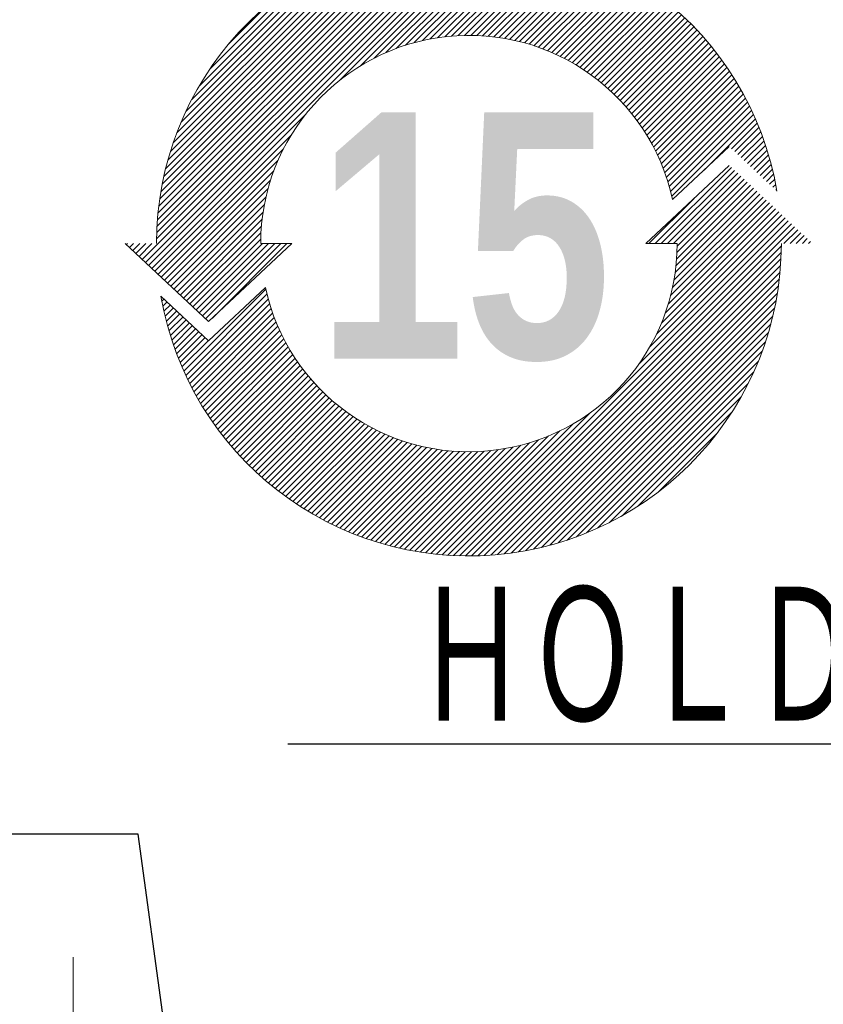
# Model space of a CAD drawing. Header units: millimetres. Extents: x 0 to 1300, y 0 to 891.
# Tile 84 of 133: x 176 to 232, y 719 to 787. Entities that reach past the tile are written whole.
import ezdxf

# ---------------------------------------------------------------- set-up
doc = ezdxf.new("R2010")
doc.units = ezdxf.units.MM
doc.header["$LTSCALE"] = 0.545669
doc.linetypes.add('CENTER', pattern=[50.8, 31.75, -6.35, 6.35, -6.35])
doc.layers.add('NoLayerName_001', color=7, linetype='Continuous')
doc.styles.get("Standard").update_dxf_attribs({"font": 'txt', "bigfont": 'extfont2'})
doc.dimstyles.get("Standard").update_dxf_attribs({"dimtxt": 2.5, "dimasz": 2.5, "dimexe": 1, "dimexo": 1, "dimtad": 1, "dimdec": 3, "dimzin": 0, "dimdsep": 46, "dimtxsty": 'Standard', "dimcen": 2.5, "dimadec": 3, "dimazin": 0, "dimtfac": 0.75, "dimtdec": 3, "dimtmove": 0, "dimatfit": 3, "dimfxl": 1, "dimarcsym": 0})

# ---------------------------------------------------------------- blocks, each defined once
blk = doc.blocks.new('*X157')
at = {"color": 3, "linetype": 'Continuous', "lineweight": 13}
for p, q in [((0.365, 1.369), (7.931, 8.934)), ((0.438, 1.3), (8.07, 8.932)), ((0.511, 1.232), (8.207, 8.928)), ((0.696, 1.841), (7.788, 8.933)), ((0.699, 1.986), (7.643, 8.93)), ((0.706, 2.134), (7.495, 8.923)), ((0.716, 2.285), (7.344, 8.913)), ((0.73, 2.44), (7.189, 8.9)), ((0.747, 2.599), (7.03, 8.882)), ((0.769, 2.762), (6.867, 8.86)), ((4.929, 5.508), (8.341, 8.92)), ((5.392, 5.83), (8.473, 8.911)), ((5.713, 6.01), (8.603, 8.899)), ((5.981, 6.136), (8.731, 8.886)), ((6.218, 6.232), (8.856, 8.87)), ((0.795, 2.93), (6.699, 8.834)), ((0.826, 3.103), (6.527, 8.803)), ((0.863, 3.281), (6.348, 8.766)), ((0.906, 3.465), (6.164, 8.723)), ((0.956, 3.657), (5.972, 8.673)), ((6.434, 6.307), (8.98, 8.852)), ((6.635, 6.366), (9.102, 8.832)), ((6.824, 6.413), (9.222, 8.811)), ((7.003, 6.451), (9.34, 8.788)), ((7.173, 6.48), (9.456, 8.763)), ((7.337, 6.502), (9.571, 8.736)), ((7.494, 6.517), (9.685, 8.708)), ((7.645, 6.528), (9.796, 8.679)), ((7.792, 6.533), (9.907, 8.648)), ((1.015, 3.857), (5.772, 8.614)), ((1.083, 4.067), (5.562, 8.546)), ((1.163, 4.288), (5.341, 8.466)), ((7.935, 6.534), (10.015, 8.615)), ((8.073, 6.531), (10.123, 8.581)), ((8.207, 6.524), (10.229, 8.545)), ((8.339, 6.514), (10.334, 8.509)), ((8.466, 6.5), (10.437, 8.471)), ((8.591, 6.483), (10.539, 8.431)), ((1.257, 4.523), (5.106, 8.372)), ((1.37, 4.777), (4.852, 8.26)), ((8.713, 6.464), (10.64, 8.391)), ((8.832, 6.442), (10.739, 8.349)), ((8.949, 6.417), (10.837, 8.306)), ((9.063, 6.39), (10.935, 8.261)), ((9.175, 6.36), (11.03, 8.216)), ((1.507, 5.056), (4.573, 8.122)), ((1.682, 5.372), (4.257, 7.948)), ((9.285, 6.329), (11.125, 8.169)), ((9.392, 6.295), (11.219, 8.121)), ((9.498, 6.259), (11.311, 8.072)), ((9.601, 6.221), (11.403, 8.022)), ((9.703, 6.181), (11.493, 7.971)), ((9.802, 6.139), (11.582, 7.919)), ((9.9, 6.095), (11.67, 7.865)), ((9.996, 6.05), (11.757, 7.811)), ((10.09, 6.003), (11.843, 7.755)), ((1.921, 5.753), (3.877, 7.709)), ((10.183, 5.954), (11.928, 7.699)), ((10.274, 5.903), (12.012, 7.641)), ((10.363, 5.851), (12.094, 7.583)), ((10.451, 5.797), (12.176, 7.523)), ((2.333, 6.306), (3.323, 7.296)), ((10.537, 5.742), (12.257, 7.462)), ((10.621, 5.685), (12.337, 7.401)), ((10.704, 5.626), (12.416, 7.338)), ((10.785, 5.566), (12.493, 7.274)), ((10.865, 5.505), (12.57, 7.21)), ((10.944, 5.442), (12.646, 7.144)), ((11.02, 5.377), (12.721, 7.078)), ((11.096, 5.311), (12.795, 7.01)), ((11.17, 5.244), (12.867, 6.941)), ((11.242, 5.175), (12.939, 6.872)), ((11.313, 5.104), (13.01, 6.801)), ((11.383, 5.032), (13.08, 6.73)), ((11.451, 4.959), (13.149, 6.657)), ((11.517, 4.884), (13.217, 6.584)), ((11.582, 4.808), (13.284, 6.509)), ((11.646, 4.73), (13.35, 6.434)), ((11.708, 4.65), (13.415, 6.357)), ((11.768, 4.569), (13.479, 6.28)), ((11.827, 4.487), (13.542, 6.201)), ((11.885, 4.403), (13.604, 6.122)), ((11.941, 4.317), (13.665, 6.041)), ((11.995, 4.23), (13.724, 5.96)), ((12.048, 4.142), (13.783, 5.877)), ((12.099, 4.051), (13.841, 5.794)), ((12.148, 3.959), (13.898, 5.709)), ((12.196, 3.866), (13.954, 5.624)), ((12.242, 3.77), (14.009, 5.537)), ((12.286, 3.673), (14.062, 5.449)), ((12.328, 3.574), (14.115, 5.361)), ((12.369, 3.473), (14.167, 5.271)), ((12.408, 3.37), (14.217, 5.18)), ((12.444, 3.265), (14.266, 5.088)), ((12.479, 3.159), (14.315, 4.994)), ((12.511, 3.05), (14.362, 4.9)), ((12.541, 2.938), (14.407, 4.805)), ((0.584, 1.163), (4.121, 4.7)), ((12.569, 2.825), (14.452, 4.708)), ((13.316, 3.43), (14.496, 4.61)), ((13.949, 3.922), (14.538, 4.511)), ((14.022, 3.854), (14.579, 4.41)), ((0.657, 1.095), (3.799, 4.237)), ((14.095, 3.785), (14.619, 4.309)), ((14.168, 3.717), (14.657, 4.206)), ((14.241, 3.648), (14.695, 4.102)), ((0.73, 1.026), (3.619, 3.916)), ((14.314, 3.58), (14.73, 3.996)), ((14.387, 3.511), (14.765, 3.889)), ((0.803, 0.958), (3.493, 3.648)), ((14.46, 3.443), (14.798, 3.781)), ((14.533, 3.375), (14.83, 3.671)), ((0.876, 0.89), (3.397, 3.411)), ((14.606, 3.306), (14.86, 3.56)), ((14.679, 3.238), (14.888, 3.447)), ((0.949, 0.821), (3.322, 3.195)), ((14.752, 3.169), (14.915, 3.332)), ((14.825, 3.101), (14.941, 3.216)), ((1.022, 0.753), (3.263, 2.994)), ((14.898, 3.032), (14.964, 3.099)), ((14.971, 2.964), (14.986, 2.979)), ((1.095, 0.684), (3.216, 2.805)), ((1.168, 0.616), (3.179, 2.627)), ((1.241, 0.547), (3.149, 2.456)), ((1.314, 0.479), (3.127, 2.293)), ((1.387, 0.411), (3.112, 2.135)), ((1.46, 0.342), (3.101, 1.984)), ((1.533, 0.274), (3.096, 1.837)), ((0, 1.711), (0.024, 1.734)), ((0.073, 1.642), (0.165, 1.734)), ((0.146, 1.574), (0.306, 1.734)), ((0.219, 1.505), (0.448, 1.734)), ((0.292, 1.437), (0.589, 1.734)), ((1.606, 0.205), (3.135, 1.734)), ((1.679, 0.137), (3.276, 1.734)), ((1.752, 0.068), (3.418, 1.734)), ((1.825, 0), (3.559, 1.734)), ((1.984, 0.018), (3.7, 1.734))]:
    blk.add_line(p, q, dxfattribs=at)
blk = doc.blocks.new('*X158')
at = {"color": 3, "linetype": 'Continuous', "lineweight": 13}
for p, q in [((11.368, 7.2), (13.124, 8.956)), ((11.509, 7.2), (13.197, 8.887)), ((11.65, 7.2), (13.27, 8.819)), ((11.792, 7.2), (13.343, 8.75)), ((11.876, 7.143), (13.416, 8.682)), ((11.83, 6.531), (13.708, 8.408)), ((11.85, 6.692), (13.635, 8.477)), ((11.864, 6.847), (13.562, 8.545)), ((11.872, 6.998), (13.489, 8.614)), ((11.226, 7.2), (12.268, 8.241)), ((11.725, 6.001), (13.927, 8.203)), ((11.769, 6.187), (13.854, 8.271)), ((11.803, 6.363), (13.781, 8.34)), ((11.512, 5.364), (14.145, 7.998)), ((11.6, 5.594), (14.073, 8.066)), ((11.669, 5.805), (14, 8.135)), ((6.722, 0.008), (14.437, 7.724)), ((10.985, 4.413), (14.364, 7.792)), ((11.238, 4.808), (14.291, 7.861)), ((11.397, 5.108), (14.218, 7.929)), ((6.858, 0.003), (14.51, 7.656)), ((6.996, 0), (14.583, 7.587)), ((14.337, 7.2), (14.656, 7.519)), ((14.479, 7.2), (14.729, 7.45)), ((14.62, 7.2), (14.802, 7.382)), ((14.762, 7.2), (14.875, 7.313)), ((7.138, 0), (14.276, 7.139)), ((14.903, 7.2), (14.948, 7.245)), ((7.282, 0.003), (14.274, 6.995)), ((7.429, 0.008), (14.268, 6.848)), ((7.579, 0.017), (14.259, 6.697)), ((7.733, 0.03), (14.247, 6.543)), ((7.891, 0.046), (14.231, 6.386)), ((0.505, 4.257), (2.394, 6.146)), ((8.052, 0.066), (14.21, 6.224)), ((0, 5.873), (0.05, 5.923)), ((0.55, 4.16), (2.421, 6.031)), ((0.595, 4.064), (2.451, 5.92)), ((8.218, 0.091), (14.186, 6.058)), ((0.023, 5.755), (0.123, 5.855)), ((0.048, 5.638), (0.196, 5.787)), ((0.075, 5.523), (0.269, 5.718)), ((0.642, 3.97), (2.482, 5.81)), ((0.69, 3.876), (2.516, 5.702)), ((8.389, 0.12), (14.156, 5.887)), ((8.566, 0.155), (14.121, 5.711)), ((0.103, 5.41), (0.342, 5.65)), ((0.132, 5.298), (0.415, 5.581)), ((0.163, 5.188), (0.488, 5.513)), ((0.739, 3.783), (2.552, 5.597)), ((0.789, 3.692), (2.59, 5.493)), ((8.748, 0.196), (14.08, 5.528)), ((0.196, 5.079), (0.561, 5.444)), ((0.23, 4.972), (0.634, 5.376)), ((0.266, 4.866), (0.707, 5.308)), ((0.302, 4.761), (0.78, 5.239)), ((0.84, 3.602), (2.63, 5.392)), ((0.892, 3.513), (2.672, 5.292)), ((8.938, 0.244), (14.032, 5.339)), ((0.34, 4.658), (0.853, 5.171)), ((0.38, 4.556), (0.926, 5.102)), ((0.42, 4.455), (0.999, 5.034)), ((0.946, 3.425), (2.716, 5.195)), ((1, 3.338), (2.761, 5.099)), ((1.056, 3.252), (2.808, 5.004)), ((9.135, 0.3), (13.976, 5.142)), ((0.462, 4.356), (1.072, 4.965)), ((1.112, 3.167), (2.857, 4.912)), ((1.17, 3.083), (2.908, 4.821)), ((9.341, 0.365), (13.911, 4.935)), ((1.228, 3), (2.96, 4.732)), ((1.288, 2.918), (3.014, 4.644)), ((1.349, 2.838), (3.069, 4.558)), ((9.559, 0.441), (13.835, 4.718)), ((1.41, 2.758), (3.126, 4.474)), ((1.473, 2.679), (3.185, 4.391)), ((9.789, 0.53), (13.746, 4.487)), ((1.537, 2.601), (3.245, 4.309)), ((1.601, 2.524), (3.306, 4.229)), ((1.667, 2.449), (3.369, 4.151)), ((10.037, 0.636), (13.64, 4.24)), ((1.733, 2.374), (3.434, 4.074)), ((1.801, 2.3), (3.5, 3.999)), ((1.87, 2.227), (3.567, 3.925)), ((10.307, 0.765), (13.512, 3.97)), ((1.939, 2.155), (3.636, 3.853)), ((2.01, 2.085), (3.707, 3.782)), ((2.081, 2.015), (3.779, 3.712)), ((2.154, 1.946), (3.852, 3.644)), ((10.609, 0.926), (13.351, 3.667)), ((2.227, 1.878), (3.927, 3.578)), ((2.302, 1.811), (4.003, 3.513)), ((2.377, 1.745), (4.081, 3.449)), ((2.454, 1.68), (4.161, 3.387)), ((2.531, 1.616), (4.242, 3.326)), ((2.61, 1.553), (4.324, 3.267)), ((2.689, 1.491), (4.408, 3.21)), ((6.588, 0.016), (9.864, 3.292)), ((10.964, 1.139), (13.137, 3.313)), ((2.77, 1.43), (4.494, 3.154)), ((2.851, 1.37), (4.581, 3.1)), ((2.934, 1.311), (4.669, 3.047)), ((3.017, 1.253), (4.76, 2.996)), ((6.457, 0.026), (9.469, 3.038)), ((3.102, 1.197), (4.852, 2.947)), ((3.187, 1.141), (4.945, 2.899)), ((3.274, 1.086), (5.041, 2.853)), ((3.362, 1.032), (5.138, 2.809)), ((3.45, 0.98), (5.237, 2.766)), ((3.54, 0.928), (5.338, 2.726)), ((6.201, 0.053), (8.912, 2.765)), ((6.328, 0.039), (9.169, 2.88)), ((11.434, 1.468), (12.809, 2.842)), ((3.631, 0.878), (5.441, 2.687)), ((3.723, 0.828), (5.546, 2.651)), ((3.817, 0.78), (5.652, 2.616)), ((3.911, 0.733), (5.761, 2.583)), ((4.006, 0.687), (5.873, 2.553)), ((4.103, 0.642), (5.986, 2.525)), ((4.201, 0.599), (6.102, 2.5)), ((5.712, 0.13), (8.09, 2.508)), ((5.832, 0.108), (8.275, 2.552)), ((5.953, 0.088), (8.472, 2.607)), ((6.076, 0.07), (8.683, 2.676)), ((4.3, 0.557), (6.22, 2.477)), ((4.401, 0.516), (6.341, 2.456)), ((4.502, 0.476), (6.465, 2.439)), ((4.605, 0.437), (6.592, 2.424)), ((4.709, 0.4), (6.722, 2.413)), ((4.815, 0.364), (6.856, 2.405)), ((4.922, 0.33), (6.993, 2.4)), ((5.03, 0.297), (7.134, 2.4)), ((5.14, 0.265), (7.279, 2.404)), ((5.251, 0.235), (7.429, 2.413)), ((5.364, 0.206), (7.584, 2.427)), ((5.479, 0.179), (7.746, 2.447)), ((5.595, 0.154), (7.914, 2.473))]:
    blk.add_line(p, q, dxfattribs=at)

msp = doc.modelspace()

# ---------------------------------------------------------------- linework, layer by layer
at = {"layer": 'NoLayerName_001', "color": 7, "linetype": 'Continuous', "lineweight": 13}
for p, q in [((225.3667, 778.18), (221.4428, 774.5013)), ((225.3667, 778.18), (221.4428, 774.5013)), ((225.3667, 778.18), (221.4428, 774.5013)), ((225.3667, 778.18), (221.4428, 774.5013)), ((225.3667, 776.8641), (219.6067, 771.4641)), ((225.3667, 776.8641), (219.6067, 771.4641)), ((225.3667, 776.8641), (219.6067, 771.4641)), ((225.3667, 776.8641), (219.6067, 771.4641)), ((183.6067, 771.4641), (189.3667, 766.0641)), ((183.6067, 771.4641), (189.3667, 766.0641)), ((183.6067, 771.4641), (189.3667, 766.0641)), ((183.6067, 771.4641), (189.3667, 766.0641)), ((189.3667, 766.0641), (195.1267, 771.4641)), ((189.3667, 766.0641), (195.1267, 771.4641)), ((189.3667, 766.0641), (195.1267, 771.4641)), ((189.3667, 766.0641), (195.1267, 771.4641)), ((192.9667, 771.4641), (195.1267, 771.4641)), ((192.9667, 771.4641), (195.1267, 771.4641)), ((192.9667, 771.4641), (195.1267, 771.4641)), ((192.9667, 771.4641), (195.1267, 771.4641)), ((221.7667, 771.4641), (219.6067, 771.4641)), ((221.7667, 771.4641), (219.6067, 771.4641)), ((221.7667, 771.4641), (219.6067, 771.4641)), ((221.7667, 771.4641), (219.6067, 771.4641)), ((189.3667, 764.7482), (193.2907, 768.4269)), ((189.3667, 764.7482), (193.2907, 768.4269)), ((189.3667, 764.7482), (193.2907, 768.4269)), ((189.3667, 764.7482), (193.2907, 768.4269)), ((186.0737, 767.8354), (189.3667, 764.7482)), ((186.0737, 767.8354), (189.3667, 764.7482)), ((186.0737, 767.8354), (189.3667, 764.7482)), ((186.0737, 767.8354), (189.3667, 764.7482))]:
    msp.add_line(p, q, dxfattribs=at)
at = {"layer": 'NoLayerName_001', "color": 4, "linetype": 'CENTER', "lineweight": 13}
msp.add_line((180, 625.6023), (180, 722.1024), dxfattribs=at)
at = {"layer": 'NoLayerName_001', "color": 7, "linetype": 'Continuous', "lineweight": 13}
for radius, start, end in [(21.6, 9.671286, 180), (21.6, 9.671286, 180), (21.6, 9.671286, 180), (21.6, 9.671286, 180), (14.4, 12.176102, 180), (14.4, 12.176102, 180), (14.4, 12.176102, 180), (14.4, 12.176102, 180), (21.6, 189.671286, 0), (21.6, 189.671286, 0), (21.6, 189.671286, 0), (21.6, 189.671286, 0), (14.4, 192.176102, 0), (14.4, 192.176102, 0), (14.4, 192.176102, 0), (14.4, 192.176102, 0)]:
    msp.add_arc((207.3667, 771.4641), radius, start, end, dxfattribs=at)

# ---------------------------------------------------------------- block references
at = {"layer": 'NoLayerName_001', "xscale": 3, "yscale": 3, "zscale": 3}
for name, p in [('*X157', (183.682, 766.2613)), ('*X158', (186.1366, 749.8649))]:
    msp.add_blockref(name, p, dxfattribs=at)

# ---------------------------------------------------------------- texts
at = {"layer": 'NoLayerName_001', "color": 190, "lineweight": 25, "insert": (207.0635, 771.9017), "char_height": 17.014925, "attachment_point": 5, "line_spacing_factor": 1.608}
msp.add_mtext('\\fImpact|b0|c0|p34;\\A1;15', dxfattribs=at)
at = {"layer": 'NoLayerName_001', "color": 3, "linetype": 'Continuous', "lineweight": 13, "insert": (303.819, 737.4681), "char_height": 10.5, "attachment_point": 9, "line_spacing_factor": 0.6}
msp.add_mtext('\\A1;\\W0.6667;ＨＯＬＤＩＮＧ\u3000ＢＲＡＫＥ', dxfattribs=at)

# ---------------------------------------------------------------- leaders
at = {"layer": 'NoLayerName_001', "color": 3, "linetype": 'Continuous', "lineweight": 13, "annotation_type": 0, "has_hookline": 1, "hookline_direction": 1, "text_width": 108.9814}
msp.add_leader([(369.1345, 708.3465), (310.444, 736.8431), (304.444, 736.8431)], dimstyle='Standard', override={"dimtxt": 10.5, "dimasz": 6, "dimldrblk": 'OPEN30'}, dxfattribs=at)
at = {"layer": 'NoLayerName_001', "color": 7, "linetype": 'Continuous', "lineweight": 13, "annotation_type": 0, "has_hookline": 1, "hookline_direction": 1, "text_width": 85.0963}
msp.add_leader([(195.5392, 649.6024), (184.5038, 730.6232), (178.5038, 730.6232)], dimstyle='Standard', override={"dimtxt": 10.5, "dimasz": 6, "dimldrblk": 'OPEN30'}, dxfattribs=at)

doc.saveas('drawing.dxf')
